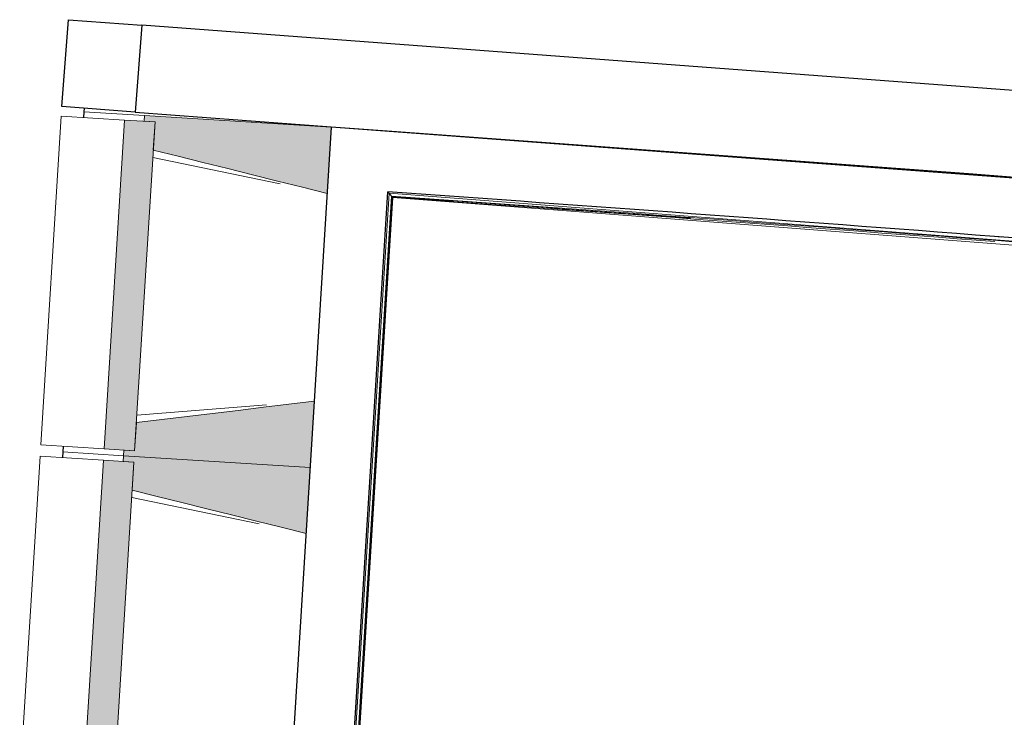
# Model space of a CAD drawing. Header units: millimetres. Extents: x -2845 to 74565, y -36590 to 13748.
# Tile 19 of 82: x 39191 to 41794, y -24665 to -22823. Entities that reach past the tile are written whole.
import ezdxf

# ---------------------------------------------------------------- set-up
doc = ezdxf.new("R2010")
doc.units = ezdxf.units.MM
for name, color, linetype, lineweight in [('A-FLOR', 7, 'Continuous', 25), ('A-FLOR-HRAL', 7, 'Continuous', 18), ('A-WALL', 7, 'Continuous', 25), ('I-WALL', 7, 'Continuous', 25), ('MUR', 7, 'Continuous', 25), ('S-BEAM', 7, 'Continuous', 18)]:
    doc.layers.add(name, color=color, linetype=linetype, lineweight=lineweight)

# ---------------------------------------------------------------- blocks, each defined once
blk = doc.blocks.new('B02_DC_STR_rvt-1-2021_015_1111_DCE_1_50_N0 FINI_CFA_DIS')
at = {"layer": 'S-BEAM', "lineweight": 5, "true_color": 0x787878}
for points in [[(-13165.2, -23281.4), (-13154.3, -23106.7), (-13648, -23076.1), (-13648.9, -23091), (-13620.2, -23092.8), (-13624.9, -23167.1), (-13230.8, -23265.1)], [(-13674.2, -23961.1), (-13620.2, -23092.8), (-13700.8, -23087.8), (-13754.7, -23956.1), (-13702.9, -23959.4)], [(-13210.1, -24005), (-13199.3, -23830.3), (-13669.6, -23886.8), (-13674.2, -23961.1), (-13702.9, -23959.4), (-13703.8, -23974.3), (-13266.5, -24001.5)], [(-13730, -24859.4), (-13730, -24794.4), (-13726, -24794.4), (-13676.1, -23991.1), (-13756.6, -23986.1), (-13810.5, -24854.4), (-13758.7, -24857.6)], [(-13221, -24179.7), (-13210.1, -24005), (-13703.8, -23974.3), (-13704.8, -23989.3), (-13676.1, -23991.1), (-13680.7, -24065.4), (-13286.6, -24163.3)]]:
    blk.add_hatch(color=8, dxfattribs=at).paths.add_polyline_path(points)
at = {"layer": 'A-FLOR'}
for p, q in [((-13808, -23066.1), (-13809, -23081.1)), ((-13807.4, -23056.4), (-13808, -23066.1)), ((-13863.9, -23964.4), (-13864.8, -23979.4)), ((-13862.9, -23949.4), (-13863.9, -23964.4))]:
    blk.add_line(p, q, dxfattribs=at)
at = {"layer": 'A-WALL'}
for p, q in [((-13655.2, -22837.2), (-13672.3, -23066.5)), ((-10720.2, -23056.8), (-13655.2, -22837.2)), ((-13672.3, -23066.5), (-10489.9, -23304.7))]:
    blk.add_line(p, q, dxfattribs=at)
at = {"layer": 'MUR'}
for p, q in [((-13866.2, -23052), (-13849.1, -22822.7)), ((-13849.1, -22822.7), (-13655.2, -22837.2)), ((-13672.3, -23066.5), (-13866.2, -23052))]:
    blk.add_line(p, q, dxfattribs=at)
at = {"layer": 'S-BEAM'}
for p, q in [((-13868.1, -23077.4), (-13922.1, -23945.7)), ((-13868.1, -23077.4), (-13700.8, -23087.8)), ((-13809, -23081.1), (-13808, -23066.1)), ((-13808, -23066.1), (-13648, -23076.1)), ((-13648, -23076.1), (-13648.9, -23091)), ((-13154.3, -23106.7), (-13648, -23076.1)), ((-13700.8, -23087.8), (-13754.7, -23956.1)), ((-13620.2, -23092.8), (-13700.8, -23087.8)), ((-13674.2, -23961.1), (-13620.2, -23092.8)), ((-13648.9, -23091), (-13620.2, -23092.8)), ((-13620.2, -23092.8), (-13624.9, -23167.1)), ((-13165.2, -23281.4), (-13154.3, -23106.7)), ((-13289.4, -23255.8), (-13626.1, -23186.5)), ((-13210.1, -24005), (-13199.3, -23830.3)), ((-13668.4, -23867.4), (-13325.7, -23840.3)), ((-13669.6, -23886.8), (-13674.2, -23961.1)), ((-13754.7, -23956.1), (-13922.1, -23945.7)), ((-13864.8, -23979.4), (-13863.9, -23964.4)), ((-13863.9, -23964.4), (-13862.9, -23949.4)), ((-13703.8, -23974.3), (-13863.9, -23964.4)), ((-13863.9, -23964.4), (-13703.8, -23974.3)), ((-13754.7, -23956.1), (-13674.2, -23961.1)), ((-13702.9, -23959.4), (-13703.8, -23974.3)), ((-13674.2, -23961.1), (-13702.9, -23959.4)), ((-13924, -23975.7), (-13977.9, -24844)), ((-13924, -23975.7), (-13756.6, -23986.1)), ((-13756.6, -23986.1), (-13810.5, -24854.4)), ((-13676.1, -23991.1), (-13756.6, -23986.1)), ((-13730, -24859.4), (-13676.1, -23991.1)), ((-13703.8, -23974.3), (-13704.8, -23989.3)), ((-13704.8, -23989.3), (-13676.1, -23991.1)), ((-13703.8, -23974.3), (-13210.1, -24005)), ((-13210.1, -24005), (-13703.8, -23974.3)), ((-13676.1, -23991.1), (-13680.7, -24065.4)), ((-13221, -24179.7), (-13210.1, -24005)), ((-13345.2, -24154.1), (-13681.9, -24084.8))]:
    blk.add_line(p, q, dxfattribs=at)
at = {"layer": 'S-BEAM', "flags": 128}
for points in [[(-13624.9, -23167.1), (-13559.2, -23183.5), (-13493.5, -23199.8), (-13427.8, -23216.1), (-13362.2, -23232.4), (-13296.5, -23248.8), (-13230.8, -23265.1), (-13165.2, -23281.4)], [(-13199.3, -23830.3), (-13266.5, -23838.4), (-13333.6, -23846.5), (-13400.8, -23854.5), (-13468, -23862.6), (-13535.2, -23870.7), (-13602.4, -23878.8), (-13669.6, -23886.8)], [(-13680.7, -24065.4), (-13615, -24081.7), (-13549.3, -24098), (-13483.7, -24114.4), (-13418, -24130.7), (-13352.3, -24147), (-13286.6, -24163.3), (-13221, -24179.7)]]:
    blk.add_lwpolyline(points, dxfattribs=at)
blk = doc.blocks.new('Garde-corps - Garde-corps-510192-2021_015_1111_DCE_1_50_N0 FINI_CFA_DIS')
at = {"layer": 'A-FLOR-HRAL'}
for p, q in [((-13146.5, -25609), (-13001.8, -23280.8)), ((-13139.4, -25609.4), (-12995.1, -23288.4)), ((-13001.8, -23280.8), (-9843.9, -23523.1)), ((-13366.4, -29290.3), (-12993.5, -23290.2)), ((-13364.6, -29288.8), (-12992, -23292)), ((-12992, -23292), (-9787.9, -23538)), ((-11421.8, -23393.7), (-11382.2, -23396.7))]:
    blk.add_line(p, q, dxfattribs=at)
at = {"layer": 'A-FLOR-HRAL', "flags": 128}
blk.add_lwpolyline([(-12995.1, -23288.4), (-12998.5, -23284.6), (-13001.8, -23280.8)], dxfattribs=at)
at = {"layer": 'A-FLOR-HRAL'}
for radius, start, end in [(242961.1, 85.230746, 85.988589), (242959.4, 85.801553, 85.988174), (242957.8, 85.611499, 85.987786)]:
    blk.add_arc((-29991.5, -265654.3), radius, start, end, dxfattribs=at)
for points, knots in [([(-13001.8, -23280.8), (-13001.8, -23280.8), (-13001.8, -23280.8), (-13001.9, -23280.7), (-13001.9, -23280.7), (-13002, -23280.6), (-13002, -23280.5), (-13002.1, -23280.4), (-13002.2, -23280.3), (-13002.3, -23280.2), (-13002.4, -23280.1), (-13002.5, -23280), (-13002.6, -23279.9), (-13002.7, -23279.8), (-13002.8, -23279.6), (-13002.9, -23279.5), (-13003, -23279.4), (-13003.2, -23279.2), (-13003.3, -23279), (-13003.6, -23278.7), (-13004.1, -23278.2), (-13004.4, -23277.8), (-13004.6, -23277.6)], [0, 0, 0, 0, 0.071429, 0.107143, 0.142857, 0.178571, 0.214286, 0.25, 0.285714, 0.321429, 0.357143, 0.392857, 0.428571, 0.464286, 0.5, 0.535714, 0.571429, 0.607143, 0.642857, 0.714286, 0.857143, 1, 1, 1, 1]), ([(-12992, -23292), (-12992, -23292), (-12992, -23292), (-12992, -23292), (-12992.1, -23291.9), (-12992.2, -23291.8), (-12992.3, -23291.7), (-12992.4, -23291.5), (-12992.6, -23291.3), (-12992.7, -23291.1), (-12992.9, -23290.9), (-12993.1, -23290.7), (-12993.3, -23290.5), (-12993.4, -23290.3), (-12993.5, -23290.2)], [0, 0, 0, 0, 0.075, 0.15, 0.2125, 0.275, 0.35, 0.425, 0.5, 0.6, 0.7, 0.775, 0.85, 1, 1, 1, 1])]:
    blk.add_open_spline(points, degree=3, knots=knots, dxfattribs=at)
blk = doc.blocks.new('B02_ARC_rvt-1-2021_015_1111_DCE_1_50_N0 FINI_CFA_DIS')
at = {"layer": 'I-WALL'}
for p, q in [((-13154.3, -23106.7), (-13548.5, -29451)), ((-12994.7, -23117.9), (-13154.3, -23106.7)), ((-13378.9, -29301.4), (-13004.6, -23277.6))]:
    blk.add_line(p, q, dxfattribs=at)
at = {"layer": 'I-WALL', "flags": 128}
blk.add_lwpolyline([(-9946.8, -23350.7), (-11470.4, -23229.5), (-12994.7, -23117.9)], dxfattribs=at)
at = {"layer": 'I-WALL'}
blk.add_arc((-29991.5, -265654.3), 242971.3, 85.23314, 85.990995, dxfattribs=at)
at = {"layer": 'A-FLOR-HRAL', "lineweight": 18}
blk.add_blockref('Garde-corps - Garde-corps-510192-2021_015_1111_DCE_1_50_N0 FINI_CFA_DIS', (0, 0), dxfattribs=at)

msp = doc.modelspace()

# ---------------------------------------------------------------- block references
at = {"lineweight": 5}
for name in ['B02_DC_STR_rvt-1-2021_015_1111_DCE_1_50_N0 FINI_CFA_DIS', 'B02_ARC_rvt-1-2021_015_1111_DCE_1_50_N0 FINI_CFA_DIS']:
    msp.add_blockref(name, (53169.3, 0), dxfattribs=at)

doc.saveas('drawing.dxf')
